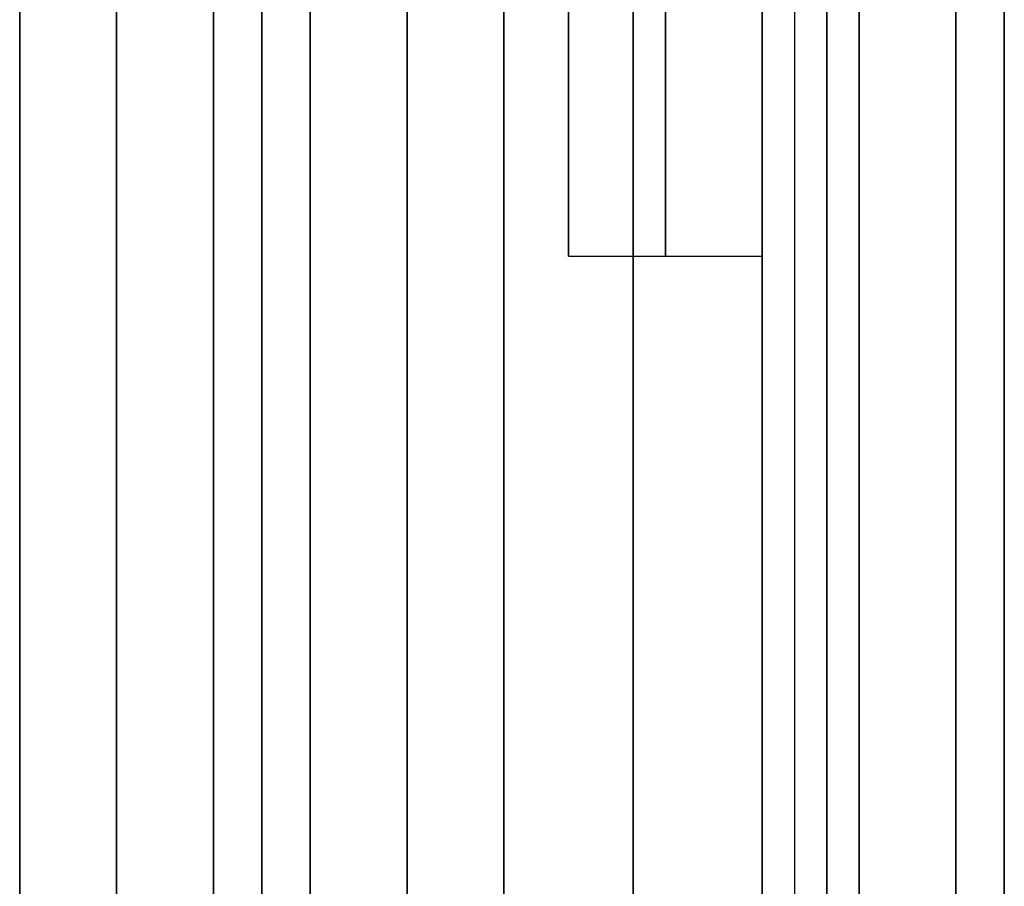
# Model space of a CAD drawing. Header units: millimetres. Extents: x -16 to 80, y 0 to 135.
# Tile 58 of 166: x -16 to -1, y 46 to 59. Entities that reach past the tile are written whole.
import ezdxf

# ---------------------------------------------------------------- set-up
doc = ezdxf.new("R2010")
doc.units = ezdxf.units.MM
doc.layers.add('Layer 01', color=7, linetype='Continuous', true_color=0x000000)

msp = doc.modelspace()

# ---------------------------------------------------------------- linework, layer by layer
at = {"layer": 'Layer 01', "color": 18, "true_color": 0x000000}
for p, q in [((-8.5, 62.472, -67.472), (-8.5, 10.622, -67.472)), ((-7.5, 62.472, -67.472), (-7.5, 55.472, -67.472)), ((-7.5, 55.472, -67.472), (-4.5, 55.472, -67.472)), ((-4.5, 55.472, -67.472), (-4.5, 10.622, -67.472))]:
    msp.add_line(p, q, dxfattribs=at)
at = {"layer": 'Layer 01', "color": 18, "true_color": 0x000000, "extrusion": (1, 0, 0)}
for centre, radius in [((67.472, -67.472, -10), 60.5), ((67.472, -67.472, -16), 60), ((67.472, -67.472, -13), 60), ((67.472, -67.472, -10), 60), ((67.472, -67.472, -3), 59), ((67.472, -67.472, -14.5), 58.5), ((67.472, -67.472, -12.25), 58.5), ((67.472, -67.472, -10), 58.5), ((67.472, -67.472, -3), 57.25), ((67.472, -67.472, -8.5), 56.85), ((67.472, -67.472, -6.5), 56.85), ((67.472, -67.472, -8.5), 56.75), ((67.472, -67.472, -6.5), 56.75), ((67.472, -67.472, -1.5), 56.75), ((67.472, -67.472, -0.75), 56.75), ((67.472, -67.472, -14.5), 55.5), ((67.472, -67.472, -14.5), 55.5), ((67.472, -67.472, -12.25), 55.5), ((67.472, -67.472, -11.5), 55.5), ((67.472, -67.472, -10), 55.5), ((67.472, -67.472, -8.5), 55.5), ((67.472, -67.472, -13), 54), ((67.472, -67.472, -7.5), 12), ((67.472, -67.472, -6), 12)]:
    msp.add_circle(centre, radius, dxfattribs=at)
at = {"layer": 'Layer 01', "color": 18, "true_color": 0x000000, "extrusion": (-1, 0, 0)}
for centre, radius in [((-67.472, -67.472, 1.5), 59), ((-67.472, -67.472, 14.5), 58.5), ((-67.472, -67.472, 12.25), 58.5), ((-67.472, -67.472, 10), 58.5), ((-67.472, -67.472, 3.5), 57.25), ((-67.472, -67.472, 4.5), 56.85), ((-67.472, -67.472, 16), 54), ((-67.472, -67.472, 10), 54), ((-67.472, -67.472, 4.5), 12)]:
    msp.add_circle(centre, radius, dxfattribs=at)
for centre, radius, start, end in [((-67.472, -67.472, 1.5), 51.518, 269.7039, 89.7039), ((-67.472, -67.472, 4), 57.25, 270, 0)]:
    msp.add_arc(centre, radius, start, end, dxfattribs=at)
at = {"layer": 'Layer 01', "color": 18, "true_color": 0x000000, "extrusion": (1, 0, 0)}
for centre, radius, start, end in [((67.472, -67.472, -4.5), 56.75, 180, 270), ((67.472, -67.472, -4.5), 56.75, 90, 180), ((67.472, -67.472, -4), 57.25, 90, 180)]:
    msp.add_arc(centre, radius, start, end, dxfattribs=at)

doc.saveas('drawing.dxf')
